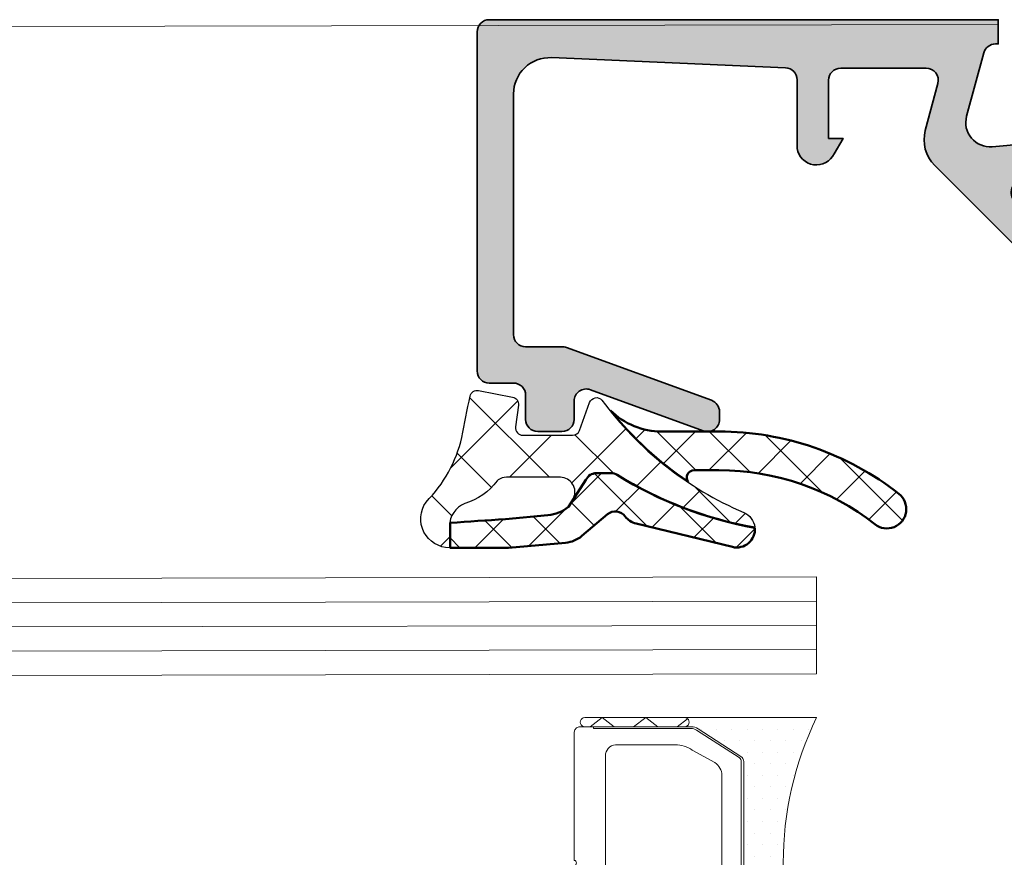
# Model space of a CAD drawing. Header units: millimetres. Extents: x 71658 to 298332, y -154437 to -30421.
# Tile 113 of 155: x 93985 to 94026, y -58646 to -58612. Entities that reach past the tile are written whole.
import ezdxf

# ---------------------------------------------------------------- set-up
doc = ezdxf.new("R2010")
doc.units = ezdxf.units.MM
doc.header["$LTSCALE"] = 500
doc.header["$MEASUREMENT"] = 0
doc.layers.get('0').update_dxf_attribs({"color": 250, "lineweight": 5})
for name, color, linetype, lineweight in [('0S-Profile Aluminium', 254, 'Continuous', 35), ('0S-Profile EPDM', 22, 'Continuous', 25), ('0S-Profile Isolator', 91, 'Continuous', 50), ('0S-Shading Aluminium', 252, 'Continuous', 20), ('0S-Shading EPDM', 25, 'Continuous', 13), ('0S-Shading Isolator', 103, 'Continuous', 25), ('2-0', 30, 'Continuous', 0), ('3-0', 84, 'Continuous', 0), ('A-13-UKS', 250, 'Continuous', 5), ('S11_Stahl_Kontur', 62, 'Continuous', 0)]:
    doc.layers.add(name, color=color, linetype=linetype, lineweight=lineweight)
pattern_1 = [(135, (0, 0), (-1.077630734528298, -1.077630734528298), []), (225, (0, 0), (1.077630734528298, -1.077630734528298), [])]

# ---------------------------------------------------------------- blocks, each defined once
blk = doc.blocks.new('184040__AC697B99_7111_44C9_B6B0_4C7143D7B5E3_')
at = {"layer": '0S-Shading Aluminium'}
h = blk.add_hatch(color=256, dxfattribs=at)
edge = h.paths.add_edge_path()
edge.add_ellipse((21.4999514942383, -0.5000008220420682), major_axis=(-0.5000008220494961, 0), ratio=1, start_angle=180.0002205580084, end_angle=269.99968723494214, ccw=False)
edge.add_line((21.99995231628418, -0.4999988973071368), (21.99995231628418, -14.49992275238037))
edge.add_ellipse((21.49994646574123, -14.4999169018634), major_axis=(-0.500005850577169, 0), ratio=1, start_angle=90.00088897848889, end_angle=179.9993295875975, ccw=False)
edge.add_line((21.49995422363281, -14.99992275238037), (20.49995613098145, -14.99992275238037))
edge.add_arc((20.49995416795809, -15.49992078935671), 0.4999980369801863, 89.99977505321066, 180.0002249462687)
edge.add_line((19.99995613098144, -15.49992275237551), (19.99995613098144, -16.49991989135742))
edge.add_ellipse((19.49995195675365, -16.49991571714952), major_axis=(-0.5000041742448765, 0), ratio=1, start_angle=90.0006968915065, end_angle=179.9995216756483, ccw=False)
edge.add_line((19.49995803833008, -16.99991989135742), (18.49995994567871, -16.99991989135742))
edge.add_ellipse((18.49996770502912, -16.49991213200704), major_axis=(-0.5000077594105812, 0), ratio=1, start_angle=0.0008891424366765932, end_angle=89.99911085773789, ccw=False)
edge.add_line((17.99995994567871, -16.49991989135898), (17.99995994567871, -15.7437031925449))
edge.add_arc((17.49995994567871, -15.7437031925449), 0.5, 0, 110.01142880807)
edge.add_line((17.3288561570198, -15.27389100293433), (12.67107708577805, -16.97023618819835))
edge.add_ellipse((12.49997329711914, -16.50042399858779), major_axis=(-0.4999999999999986, 0), ratio=1, start_angle=0, end_angle=110.01142880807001, ccw=False)
edge.add_line((11.99997329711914, -16.50042399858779), (11.99997329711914, -16.18138489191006))
edge.add_ellipse((12.49997329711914, -16.18138489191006), major_axis=(-0.5000000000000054, 0), ratio=1, start_angle=290.01026182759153, end_angle=360, ccw=False)
edge.add_line((12.32887907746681, -15.71156921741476), (18.31904821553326, -13.53011089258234))
edge.add_ellipse((18.49014243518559, -13.99992656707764), major_axis=(-0.4999999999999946, 0), ratio=1, start_angle=270, end_angle=290.01026182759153, ccw=False)
edge.add_line((18.49014243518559, -13.49992656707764), (19.99995613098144, -13.49992656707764))
edge.add_arc((19.99994868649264, -12.99991912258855), 0.5000074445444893, 270.0008530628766, 359.9991469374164)
edge.add_line((20.49995613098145, -12.99992656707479), (20.49995613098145, -3.064993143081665))
edge.add_arc((19.00022007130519, -3.065355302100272), 1.499736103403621, 0.0138358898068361, 92.45578114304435)
edge.add_line((18.93595886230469, -1.566996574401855), (9.27859137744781, -1.980512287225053))
edge.add_arc((9.299981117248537, -2.480054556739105), 0.4999999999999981, 92.45183186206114, 180)
edge.add_line((8.799981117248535, -2.480054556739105), (8.799981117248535, -5.312190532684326))
edge.add_ellipse((8.000902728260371, -5.188209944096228), major_axis=(-0.8086392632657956, 0), ratio=1, start_angle=25.09690427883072, end_angle=171.1806240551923, ccw=False)
edge.add_line((7.268605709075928, -5.531194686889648), (6.89998435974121, -4.899989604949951))
edge.add_line((6.89998435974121, -4.899989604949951), (7.499984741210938, -4.899989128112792))
edge.add_line((7.499984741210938, -4.899989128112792), (7.499982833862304, -2.49999451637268))
edge.add_arc((6.999986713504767, -2.499991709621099), 0.4999961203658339, 359.9996783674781, 450.0001167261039)
edge.add_line((6.999985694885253, -1.999995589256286), (3.472488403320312, -2))
edge.add_arc((3.472513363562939, -2.50001698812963), 0.5000169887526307, 90.00286013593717, 194.9993049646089)
edge.add_line((2.989532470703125, -2.629425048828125), (3.5091552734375, -4.568679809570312))
edge.add_ellipse((2.060265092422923, -4.956903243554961), major_axis=(-1.500000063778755, 0), ratio=1, start_angle=134.9992078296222, end_angle=194.9997963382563, ccw=False)
edge.add_line((3.12091064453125, -6.017578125), (-2.514219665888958, -11.65270843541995))
edge.add_arc((-1.100006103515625, -13.06692199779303), 2, 135.0000000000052, 180)
edge.add_line((-3.100006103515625, -13.06692199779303), (-3.100006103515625, -15.23031616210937))
edge.add_ellipse((-3.349998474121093, -15.24584898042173), major_axis=(-0.2504744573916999, 0), ratio=1, start_angle=-3.5553978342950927, end_angle=183.5553978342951, ccw=False)
edge.add_line((-3.599990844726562, -15.23031616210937), (-3.59999059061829, -14.11121652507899))
edge.add_arc((-4.099990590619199, -14.11121641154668), 0.5000000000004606, 359.9999869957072, 419.3429707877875)
edge.add_ellipse((-3.683735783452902, -13.40896420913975), major_axis=(-0.3163493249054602, 0), ratio=1, start_angle=-1.3290766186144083, end_angle=59.342970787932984, ccw=False)
edge.add_line((-4, -13.40162658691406), (-4, -10.11160193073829))
edge.add_ellipse((-3.899999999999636, -10.11160193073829), major_axis=(-0.1000000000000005, 0), ratio=1, start_angle=222.1440459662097, end_angle=360, ccw=False)
edge.add_line((-3.825853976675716, -10.04450224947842), (-3.481292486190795, -10.42524719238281))
edge.add_arc((-3.308065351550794, -10.32518575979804), 0.2000498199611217, 210.0120793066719, 314.9868505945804)
edge.add_line((-3.166641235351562, -10.4666748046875), (-0.1784737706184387, -7.484163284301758))
edge.add_arc((-0.5320211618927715, -7.130615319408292), 0.4999919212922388, 314.9999535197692, 445.0013822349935)
edge.add_line((-0.4884560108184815, -6.632524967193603), (-1.743575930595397, -6.529022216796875))
edge.add_ellipse((-1.700000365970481, -6.030928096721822), major_axis=(-0.4999965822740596, 0), ratio=1, start_angle=0.00016830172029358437, end_angle=85.00023108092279, ccw=False)
edge.add_line((-2.199996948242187, -6.030929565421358), (-2.199996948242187, -5.092412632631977))
edge.add_ellipse((-2.099996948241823, -5.092412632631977), major_axis=(-0.0999999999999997, 0), ratio=1, start_angle=264.94662429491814, end_angle=360, ccw=False)
edge.add_line((-2.091188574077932, -4.992801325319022), (0.7523010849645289, -5.244243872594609))
edge.add_arc((0.8403848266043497, -4.248130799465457), 1, 264.9466242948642, 375.1087108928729)
edge.add_line((1.80581784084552, -3.987479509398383), (1.09930419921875, -1.37060546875))
edge.add_arc((0.6163470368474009, -1.499987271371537), 0.4999872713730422, 14.99710225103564, 89.99985907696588)
edge.add_line((0.6163482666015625, -1), (0.5000152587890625, -1))
edge.add_line((0.5000152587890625, -1), (0.5000152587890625, 0))
edge.add_line((0.5000152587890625, 0), (21.49995422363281, 0))
at = {"layer": '0S-Profile Aluminium', "color": 7}
for points in [[(0.6163482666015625, -1), (0.5000152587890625, -1), (0.5000152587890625, 0), (21.49995422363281, 0)], [(21.99995231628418, -0.4999988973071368), (21.99995231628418, -14.49992275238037)], [(1.80581784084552, -3.987479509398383), (1.09930419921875, -1.37060546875)], [(18.93595886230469, -1.566996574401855), (9.27859137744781, -1.980512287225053)], [(6.999985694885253, -1.999995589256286), (3.472488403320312, -2)], [(2.989532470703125, -2.629425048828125), (3.5091552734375, -4.568679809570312)], [(7.268605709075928, -5.531194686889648), (6.89998435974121, -4.899989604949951), (7.499984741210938, -4.899989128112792), (7.499982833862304, -2.49999451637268)], [(8.799981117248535, -2.480054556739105), (8.799981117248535, -5.312190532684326)], [(20.49995613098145, -12.99992656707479), (20.49995613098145, -3.064993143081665)], [(-2.199996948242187, -6.030929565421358), (-2.199996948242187, -5.092412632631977)], [(-2.091188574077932, -4.992801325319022), (0.7523010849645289, -5.244243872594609)], [(3.12091064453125, -6.017578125), (-2.514219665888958, -11.65270843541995)], [(-0.4884560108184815, -6.632524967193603), (-1.743575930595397, -6.529022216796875)], [(-3.166641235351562, -10.4666748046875), (-0.1784737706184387, -7.484163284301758)], [(-4, -13.40162658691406), (-4, -10.11160193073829)], [(-3.825853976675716, -10.04450224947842), (-3.481292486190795, -10.42524719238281)], [(-3.100006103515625, -13.06692199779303), (-3.100006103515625, -15.23031616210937)], [(12.32887907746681, -15.71156921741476), (18.31904821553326, -13.53011089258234)], [(18.49014243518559, -13.49992656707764), (19.99995613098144, -13.49992656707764)], [(-3.599990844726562, -15.23031616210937), (-3.59999059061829, -14.11121652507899)], [(21.49995422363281, -14.99992275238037), (20.49995613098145, -14.99992275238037)], [(17.3288561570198, -15.27389100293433), (12.67107708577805, -16.97023618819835)], [(17.99995994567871, -16.49991989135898), (17.99995994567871, -15.7437031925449)], [(19.99995613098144, -15.49992275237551), (19.99995613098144, -16.49991989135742)], [(11.99997329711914, -16.50042399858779), (11.99997329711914, -16.18138489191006)], [(19.49995803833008, -16.99991989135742), (18.49995994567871, -16.99991989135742)]]:
    blk.add_lwpolyline(points, dxfattribs=at)
at = {"layer": '0S-Profile Aluminium', "color": 7, "extrusion": (0, 0, -1)}
for centre, radius, start, end in [((-21.4999514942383, -0.5000008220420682), 0.5000008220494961, 90.00031276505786, 179.9997794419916), ((-2.060265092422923, -4.956903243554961), 1.500000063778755, 165.0002036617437, 225.0007921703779), ((2.099996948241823, -5.092412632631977), 0.0999999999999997, 0, 95.05337570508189), ((-8.000902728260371, -5.188209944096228), 0.8086392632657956, 188.8193759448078, 334.9030957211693), ((1.700000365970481, -6.030928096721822), 0.4999965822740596, 274.9997689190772, 359.9998316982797), ((3.899999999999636, -10.11160193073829), 0.1000000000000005, 0, 137.8559540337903), ((3.683735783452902, -13.40896420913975), 0.3163493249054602, 300.657029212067, 1.329076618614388), ((-18.49014243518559, -13.99992656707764), 0.4999999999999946, 69.98973817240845, 90), ((-21.49994646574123, -14.4999169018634), 0.500005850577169, 180.0006704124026, 269.9991110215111), ((3.349998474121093, -15.24584898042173), 0.2504744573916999, 176.4446021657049, 3.555397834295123), ((-12.49997329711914, -16.18138489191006), 0.5000000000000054, 0, 69.98973817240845), ((-12.49997329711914, -16.50042399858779), 0.4999999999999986, 249.98857119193, 0), ((-18.49996770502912, -16.49991213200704), 0.5000077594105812, 270.0008891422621, 359.9991108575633), ((-19.49995195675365, -16.49991571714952), 0.5000041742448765, 180.0004783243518, 269.9993031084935)]:
    blk.add_arc(centre, radius, start, end, dxfattribs=at)
at = {"layer": '0S-Profile Aluminium', "color": 7}
for centre, radius, start, end in [((0.6163470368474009, -1.499987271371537), 0.4999872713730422, 14.99710225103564, 89.99985907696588), ((19.00022007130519, -3.065355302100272), 1.499736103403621, 0.0138358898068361, 92.45578114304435), ((3.472513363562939, -2.50001698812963), 0.5000169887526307, 90.00286013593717, 194.9993049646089), ((6.999986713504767, -2.499991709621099), 0.4999961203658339, 359.9996783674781, 90.0001167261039), ((9.299981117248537, -2.480054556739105), 0.4999999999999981, 92.45183186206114, 180), ((0.8403848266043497, -4.248130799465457), 1, 264.9466242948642, 15.10871089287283), ((-0.5320211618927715, -7.130615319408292), 0.4999919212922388, 314.9999535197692, 85.00138223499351), ((-3.308065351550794, -10.32518575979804), 0.2000498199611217, 210.0120793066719, 314.9868505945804), ((-1.100006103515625, -13.06692199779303), 2, 135.0000000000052, 180), ((19.99994868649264, -12.99991912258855), 0.5000074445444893, 270.0008530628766, 359.9991469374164), ((-4.099990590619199, -14.11121641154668), 0.5000000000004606, 359.9999869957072, 59.3429707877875), ((20.49995416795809, -15.49992078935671), 0.4999980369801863, 89.99977505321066, 180.0002249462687), ((17.49995994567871, -15.7437031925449), 0.5, 0, 110.01142880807)]:
    blk.add_arc(centre, radius, start, end, dxfattribs=at)
blk = doc.blocks.new('184040__849F07A9_C8F0_44CD_9A98_5AE5A420DD5E_')
at = {"layer": '0S-Profile Aluminium', "color": 7}
blk.add_blockref('184040__AC697B99_7111_44C9_B6B0_4C7143D7B5E3_', (0, 0), dxfattribs=at)
blk = doc.blocks.new('284835__89CB8D70_822B_4EEC_814A_F092BC8993B1_')
at = {"layer": '0S-Shading EPDM'}
h = blk.add_hatch(dxfattribs=at)
h.set_pattern_fill('ANSI37', color=256, scale=0.625, angle=90, style=0)
h.set_pattern_definition([(135, (0, 0), (-1.403165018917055, -1.403165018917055), []), (225, (0, 0), (1.403165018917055, -1.403165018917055), [])])
edge = h.paths.add_edge_path()
edge.add_ellipse((43.66423549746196, -10.18986590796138), major_axis=(-44.99999999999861, 0), ratio=1, start_angle=347.6117313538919, end_angle=349.82546712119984, ccw=False)
edge.add_ellipse((0.0050202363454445, -0.6001358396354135), major_axis=(-0.3000000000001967, 0), ratio=1, start_angle=259.0000000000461, end_angle=347.61173135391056, ccw=False)
edge.add_line((0.0622629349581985, -0.3056476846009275), (1.462262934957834, -0.5777801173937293))
edge.add_ellipse((1.40502023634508, -0.8722682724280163), major_axis=(-0.3000000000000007, 0), ratio=1, start_angle=172.7861533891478, end_angle=259.0000000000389, ccw=False)
edge.add_line((1.702645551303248, -0.9099401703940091), (1.588408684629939, -1.812463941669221))
edge.add_arc((1.886033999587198, -1.850135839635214), 0.2999999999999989, 172.7861533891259, 270)
edge.add_line((1.886033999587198, -2.150135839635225), (3.940362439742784, -2.150135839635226))
edge.add_arc((3.940362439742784, -1.850135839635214), 0.3000000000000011, 270, 339.99999999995)
edge.add_line((4.222270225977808, -1.952741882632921), (4.642733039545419, -0.7975297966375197))
edge.add_ellipse((4.924447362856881, -0.9000654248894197), major_axis=(-0.2997941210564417, 0), ratio=1, start_angle=221.0832928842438, end_angle=339.9999999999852, ccw=False)
edge.add_arc((16.60976252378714, 7.743208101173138), 14.23572638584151, 216.3925661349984, 246.7998945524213)
edge.add_ellipse((10.71033093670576, -6.034065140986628), major_axis=(-0.7515029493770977, 0), ratio=1, start_angle=186.3455558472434, end_angle=247.18849019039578, ccw=False)
edge.add_ellipse((14.32403338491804, 9.992060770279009), major_axis=(-16.19876317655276, 0), ratio=1, start_angle=58.20025917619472, end_angle=79.8062895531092, ccw=False)
edge.add_arc((5.524587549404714, -4.200135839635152), 0.4999999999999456, 58.20025917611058, 89.73349204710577)
edge.add_line((5.526913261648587, -3.700141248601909), (4.923459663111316, -3.700135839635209))
edge.add_arc((4.923459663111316, -4.200135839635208), 0.4999999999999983, 90, 155.0000000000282)
edge.add_line((4.470305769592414, -3.988826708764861), (3.979233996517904, -4.743434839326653))
edge.add_arc((3.435449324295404, -4.489863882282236), 0.6000000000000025, 335.0000000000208, 450)
edge.add_line((3.435449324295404, -3.889863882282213), (1.205020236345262, -3.889863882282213))
edge.add_arc((1.205020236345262, -4.489863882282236), 0.600000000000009, 90, 123.4302071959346)
edge.add_arc((0.9846519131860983, -4.156040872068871), 0.200000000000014, 123.4302071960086, 143.1723753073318)
edge.add_ellipse((-1.283585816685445, -2.457475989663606), major_axis=(-2.633729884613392, 0), ratio=1, start_angle=107.12601227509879, end_angle=143.1723753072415, ccw=False)
edge.add_arc((-0.1371332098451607, -5.903102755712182), 1.000000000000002, 111.7703337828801, 180.0163507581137)
edge.add_line((-1.137133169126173, -5.903388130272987), (-1.137133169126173, -6.800309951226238))
edge.add_ellipse((-1.126276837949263, -5.600359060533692), major_axis=(-1.200000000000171, 0), ratio=1, start_angle=-35.077921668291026, end_angle=89.4816412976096, ccw=False)
edge.add_arc((-6.079615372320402, -0.9637793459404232), 5.599071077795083, 315.176130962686, 346.8167431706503)
at = {"layer": '0S-Profile EPDM', "color": 7}
for points in [[(0.0622629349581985, -0.3056476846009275), (1.462262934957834, -0.5777801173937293)], [(4.222270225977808, -1.952741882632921), (4.642733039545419, -0.7975297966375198)], [(1.702645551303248, -0.9099401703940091), (1.588408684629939, -1.812463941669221)], [(1.886033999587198, -2.150135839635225), (3.940362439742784, -2.150135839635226)], [(3.435449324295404, -3.889863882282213), (1.205020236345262, -3.889863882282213)], [(4.470305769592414, -3.988826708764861), (3.979233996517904, -4.743434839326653)], [(5.526913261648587, -3.700141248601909), (4.923459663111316, -3.700135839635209)], [(-1.137133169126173, -5.903388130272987), (-1.137133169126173, -6.800309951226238)]]:
    blk.add_lwpolyline(points, dxfattribs=at)
at = {"layer": '0S-Profile EPDM', "color": 7, "extrusion": (-1e-16, 0, -1)}
for centre, radius, start, end in [((-0.0050202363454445, -0.6001358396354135), 0.3000000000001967, 12.38826864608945, 100.9999999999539), ((-43.66423549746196, -10.18986590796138), 44.99999999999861, 10.17453287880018, 12.38826864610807), ((-1.40502023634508, -0.8722682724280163), 0.3000000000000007, 100.9999999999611, 187.2138466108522), ((-4.924447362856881, -0.9000654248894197), 0.2997941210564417, 20.0000000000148, 138.9167071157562), ((1.283585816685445, -2.457475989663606), 2.633729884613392, 216.8276246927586, 252.8739877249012), ((-14.32403338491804, 9.992060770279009), 16.19876317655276, 280.1937104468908, 301.7997408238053), ((1.126276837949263, -5.600359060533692), 1.200000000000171, 270.5183587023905, 35.07792166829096), ((-10.71033093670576, -6.034065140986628), 0.7515029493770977, 112.8115098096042, 173.6544441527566)]:
    blk.add_arc(centre, radius, start, end, dxfattribs=at)
at = {"layer": '0S-Profile EPDM', "color": 7}
for centre, radius, start, end in [((16.60976252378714, 7.743208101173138), 14.23572638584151, 216.3925661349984, 246.7998945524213), ((1.886033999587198, -1.850135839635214), 0.2999999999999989, 172.7861533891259, 270), ((3.940362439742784, -1.850135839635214), 0.3000000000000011, 270, 339.99999999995), ((-6.079615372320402, -0.9637793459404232), 5.599071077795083, 315.176130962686, 346.8167431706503), ((0.9846519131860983, -4.156040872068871), 0.200000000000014, 123.4302071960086, 143.1723753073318), ((1.205020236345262, -4.489863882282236), 0.600000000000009, 90, 123.4302071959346), ((3.435449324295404, -4.489863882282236), 0.6000000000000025, 335.0000000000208, 90), ((4.923459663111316, -4.200135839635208), 0.4999999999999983, 90, 155.0000000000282), ((5.524587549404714, -4.200135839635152), 0.4999999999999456, 58.20025917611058, 89.73349204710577), ((-0.1371332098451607, -5.903102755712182), 1.000000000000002, 111.7703337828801, 180.0163507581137)]:
    blk.add_arc(centre, radius, start, end, dxfattribs=at)
blk = doc.blocks.new('284835__D4F74EB4_7529_4650_8197_3D63FE0D860D_')
at = {"layer": '0S-Shading Isolator'}
h = blk.add_hatch(dxfattribs=at)
h.set_pattern_fill('ANSI37', color=256, scale=0.48, angle=90, style=0)
h.set_pattern_definition(pattern_1)
edge = h.paths.add_edge_path()
edge.add_ellipse((16.90502023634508, -5.200135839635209), major_axis=(-0.8000000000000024, 0), ratio=1, start_angle=51.786789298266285, end_angle=231.7867892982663, ccw=False)
edge.add_arc((9.976817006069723, -14.00013583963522), 10.4, 51.78678929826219, 90)
edge.add_line((9.976817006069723, -3.600135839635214), (8.949837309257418, -3.600135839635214))
edge.add_arc((8.949837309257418, -3.900135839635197), 0.3000000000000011, 90, 214.6896825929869)
edge.add_ellipse((16.60976252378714, 7.743208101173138), major_axis=(-14.21572638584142, 0), ratio=1, start_angle=38.6169495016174, end_angle=56.20750335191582, ccw=False)
edge.add_arc((7.616275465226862, 0.9998641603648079), 2.999999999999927, 225.2035692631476, 270)
edge.add_line((7.616275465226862, -2.00013583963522), (9.976817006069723, -2.00013583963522))
edge.add_ellipse((9.976817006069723, -14.00013583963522), major_axis=(-12, 0), ratio=1, start_angle=231.7867892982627, end_angle=270, ccw=False)
at = {"layer": '0S-Profile Isolator', "color": 7}
for points in [[(7.616275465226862, -2.00013583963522), (9.976817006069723, -2.00013583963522)], [(9.976817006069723, -3.600135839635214), (8.949837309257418, -3.600135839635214)]]:
    blk.add_lwpolyline(points, dxfattribs=at)
at = {"layer": '0S-Profile Isolator', "color": 7, "extrusion": (-1e-16, 0, -1)}
for centre, radius, start, end in [((-16.60976252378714, 7.743208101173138), 14.21572638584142, 303.7924966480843, 321.3830504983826), ((-9.976817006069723, -14.00013583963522), 12, 90, 128.2132107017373), ((-16.90502023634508, -5.200135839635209), 0.8000000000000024, 128.2132107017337, 308.2132107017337)]:
    blk.add_arc(centre, radius, start, end, dxfattribs=at)
at = {"layer": '0S-Profile Isolator', "color": 7}
for centre, radius, start, end in [((7.616275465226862, 0.9998641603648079), 2.999999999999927, 225.2035692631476, 270), ((8.949837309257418, -3.900135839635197), 0.3000000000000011, 90, 214.6896825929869), ((9.976817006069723, -14.00013583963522), 10.4, 51.78678929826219, 90)]:
    blk.add_arc(centre, radius, start, end, dxfattribs=at)
blk = doc.blocks.new('284835__8CBFA674_CE61_4EA5_A406_E06371DD344F_')
at = {"layer": '0S-Shading Isolator'}
h = blk.add_hatch(dxfattribs=at)
h.set_pattern_fill('ANSI37', color=256, scale=0.48, angle=90, style=0)
h.set_pattern_definition(pattern_1)
edge = h.paths.add_edge_path()
edge.add_arc((5.705020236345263, -5.800135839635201), 0.4999999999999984, 36.66758194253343, 130.0163507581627)
edge.add_line((5.383517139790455, -5.417205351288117), (4.318461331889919, -6.311411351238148))
edge.add_ellipse((3.546853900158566, -5.39237817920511), major_axis=(-1.2, 0), ratio=1, start_angle=95.016350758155, end_angle=130.016350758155, ccw=False)
edge.add_line((3.651781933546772, -6.587781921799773), (1.289851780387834, -6.795103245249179))
edge.add_ellipse((1.184923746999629, -5.599699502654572), major_axis=(-1.199999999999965, 0), ratio=1, start_angle=90.01635075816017, end_angle=95.01635075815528, ccw=False)
edge.add_line((1.185266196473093, -6.799699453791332), (-1.116877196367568, -6.800356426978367))
edge.add_line((-1.116877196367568, -6.800356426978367), (-1.107900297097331, -5.76889671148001))
edge.add_ellipse((73.85416164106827, -1086.989670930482), major_axis=(-1083.816254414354, 0), ratio=1, start_angle=273.8455674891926, end_angle=273.96602426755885, ccw=False)
edge.add_line((1.165386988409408, -5.613688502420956), (2.923387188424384, -5.456038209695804))
edge.add_arc((2.787624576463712, -3.942113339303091), 1.519999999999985, 275.1243450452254, 310.2361725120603)
edge.add_line((3.769453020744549, -5.102463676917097), (4.487844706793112, -3.998543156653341))
edge.add_ellipse((4.923459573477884, -4.200135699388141), major_axis=(-0.4799998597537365, 0), ratio=1, start_angle=270.00001069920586, end_angle=335.1663856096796, ccw=False)
edge.add_line((4.923459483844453, -3.720135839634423), (5.526866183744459, -3.720141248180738))
edge.add_ellipse((5.524587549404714, -4.200135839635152), major_axis=(-0.4799999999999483, 0), ratio=1, start_angle=238.2002591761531, end_angle=269.7280070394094, ccw=False)
edge.add_arc((14.32403338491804, 9.992060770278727), 16.21876317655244, 238.2002591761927, 259.8262111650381)
edge.add_ellipse((10.71033093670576, -6.034065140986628), major_axis=(-0.7515029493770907, 0), ratio=1, start_angle=76.37669516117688, end_angle=184.7612908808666, ccw=False)
edge.add_line((10.53332385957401, -6.764424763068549), (6.559338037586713, -5.801305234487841))
edge.add_ellipse((6.747767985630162, -5.023813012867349), major_axis=(-0.8000000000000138, 0), ratio=1, start_angle=36.6675819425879, end_angle=76.37669516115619, ccw=False)
at = {"layer": '0S-Profile Isolator', "color": 7}
for points in [[(3.769453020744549, -5.102463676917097), (4.487844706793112, -3.998543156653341)], [(4.923459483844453, -3.720135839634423), (5.526866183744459, -3.720141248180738)], [(1.165386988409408, -5.613688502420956), (2.923387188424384, -5.456038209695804)], [(5.383517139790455, -5.417205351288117), (4.318461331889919, -6.311411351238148)], [(1.185266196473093, -6.799699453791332), (-1.116877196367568, -6.800356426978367), (-1.107900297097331, -5.76889671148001)], [(10.53332385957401, -6.764424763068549), (6.559338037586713, -5.801305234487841)], [(3.651781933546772, -6.587781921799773), (1.289851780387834, -6.795103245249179)]]:
    blk.add_lwpolyline(points, dxfattribs=at)
at = {"layer": '0S-Profile Isolator', "color": 7, "extrusion": (-1e-16, 0, -1)}
for centre, radius, start, end in [((-4.923459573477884, -4.200135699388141), 0.4799998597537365, 24.83361439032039, 89.99998930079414), ((-5.524587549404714, -4.200135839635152), 0.4799999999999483, 90.2719929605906, 121.7997408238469), ((-73.85416164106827, -1086.989670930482), 1083.816254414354, 86.03397573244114, 86.15443251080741), ((-6.747767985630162, -5.023813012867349), 0.8000000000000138, 283.6233048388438, 323.3324180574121), ((-10.71033093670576, -6.034065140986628), 0.7515029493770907, 175.2387091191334, 283.6233048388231), ((-3.546853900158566, -5.39237817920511), 1.2, 229.983649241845, 264.983649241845), ((-1.184923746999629, -5.599699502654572), 1.199999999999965, 264.9836492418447, 269.9836492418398)]:
    blk.add_arc(centre, radius, start, end, dxfattribs=at)
at = {"layer": '0S-Profile Isolator', "color": 7}
for centre, radius, start, end in [((14.32403338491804, 9.992060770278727), 16.21876317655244, 238.2002591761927, 259.8262111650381), ((2.787624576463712, -3.942113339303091), 1.519999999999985, 275.1243450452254, 310.2361725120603), ((5.705020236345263, -5.800135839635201), 0.4999999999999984, 36.66758194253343, 130.0163507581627)]:
    blk.add_arc(centre, radius, start, end, dxfattribs=at)
blk = doc.blocks.new('284835__1E251B8A_284A_4268_B4AB_A9D030083BF8_')
at = {"layer": '0S-Profile EPDM', "color": 7}
blk.add_blockref('284835__89CB8D70_822B_4EEC_814A_F092BC8993B1_', (0, 0), dxfattribs=at)
at = {"layer": '0S-Profile Isolator', "color": 7}
for name in ['284835__D4F74EB4_7529_4650_8197_3D63FE0D860D_', '284835__8CBFA674_CE61_4EA5_A406_E06371DD344F_']:
    blk.add_blockref(name, (0, 0), dxfattribs=at)
blk = doc.blocks.new('__DF428FCB_A8F9_4BA6_9EA6_F6E3C9B69320_')
at = {"color": 7}
blk.add_lwpolyline([(148.0998452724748, -240.3416985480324), (150.4714181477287, -240.3416985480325)], dxfattribs=at)
at = {"layer": '2-0'}
for p, q in [((147.7714181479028, -239.2166985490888), (142.2714181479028, -239.2166985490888)), ((151.7714181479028, -239.2166985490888), (147.7714181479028, -239.2166985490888)), ((147.7714181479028, -239.5916985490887), (151.7714181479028, -239.5916985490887)), ((142.5889181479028, -239.6929485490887), (142.5889181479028, -239.6929485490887)), ((143.2239181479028, -239.6929485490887), (143.2239181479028, -239.6929485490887)), ((143.8589181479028, -239.6929485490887), (143.8589181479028, -239.6929485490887)), ((144.4939181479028, -239.6929485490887), (144.4939181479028, -239.6929485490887)), ((145.1289181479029, -239.6929485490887), (145.1289181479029, -239.6929485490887)), ((145.7639181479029, -239.6929485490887), (145.7639181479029, -239.6929485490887)), ((146.3989181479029, -239.6929485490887), (146.3989181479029, -239.6929485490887)), ((147.0339181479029, -239.6929485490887), (147.0339181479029, -239.6929485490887)), ((142.9064181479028, -240.1691985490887), (142.9064181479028, -240.1691985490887)), ((143.5414181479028, -240.1691985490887), (143.5414181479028, -240.1691985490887)), ((144.1764181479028, -240.1691985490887), (144.1764181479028, -240.1691985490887)), ((144.8114181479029, -240.1691985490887), (144.8114181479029, -240.1691985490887)), ((145.4464181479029, -240.1691985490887), (145.4464181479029, -240.1691985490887)), ((146.0814181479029, -240.1691985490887), (146.0814181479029, -240.1691985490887)), ((143.2239181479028, -240.6454485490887), (143.2239181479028, -240.6454485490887)), ((143.8589181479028, -240.6454485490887), (143.8589181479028, -240.6454485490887)), ((144.4939181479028, -240.6454485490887), (144.4939181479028, -240.6454485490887)), ((145.1289181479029, -240.6454485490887), (145.1289181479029, -240.6454485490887)), ((145.7639181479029, -240.6454485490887), (145.7639181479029, -240.6454485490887)), ((143.5414181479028, -241.1216985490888), (143.5414181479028, -241.1216985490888)), ((144.1764181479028, -241.1216985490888), (144.1764181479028, -241.1216985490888)), ((144.8114181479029, -241.1216985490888), (144.8114181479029, -241.1216985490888)), ((143.2239181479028, -241.5979485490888), (143.2239181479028, -241.5979485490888)), ((143.8589181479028, -241.5979485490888), (143.8589181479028, -241.5979485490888)), ((144.4939181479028, -241.5979485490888), (144.4939181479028, -241.5979485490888)), ((145.1289181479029, -241.5979485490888), (145.1289181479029, -241.5979485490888)), ((145.2714181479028, -249.1087034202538), (145.2714181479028, -241.3246936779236)), ((143.5414181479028, -242.0741985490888), (143.5414181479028, -242.0741985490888)), ((144.1764181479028, -242.0741985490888), (144.1764181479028, -242.0741985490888)), ((144.8114181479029, -242.0741985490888), (144.8114181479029, -242.0741985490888)), ((143.8589181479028, -242.5504485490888), (143.8589181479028, -242.5504485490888)), ((144.4939181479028, -242.5504485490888), (144.4939181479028, -242.5504485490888)), ((145.1289181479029, -242.5504485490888), (145.1289181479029, -242.5504485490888)), ((143.5414181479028, -243.0266985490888), (143.5414181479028, -243.0266985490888)), ((144.1764181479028, -243.0266985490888), (144.1764181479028, -243.0266985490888)), ((144.8114181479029, -243.0266985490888), (144.8114181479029, -243.0266985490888)), ((143.8589181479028, -243.5029485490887), (143.8589181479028, -243.5029485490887)), ((144.4939181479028, -243.5029485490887), (144.4939181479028, -243.5029485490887)), ((145.1289181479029, -243.5029485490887), (145.1289181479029, -243.5029485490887)), ((144.1764181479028, -243.9791985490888), (144.1764181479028, -243.9791985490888)), ((144.8114181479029, -243.9791985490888), (144.8114181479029, -243.9791985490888)), ((143.8589181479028, -244.4554485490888), (143.8589181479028, -244.4554485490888)), ((144.4939181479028, -244.4554485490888), (144.4939181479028, -244.4554485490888)), ((145.1289181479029, -244.4554485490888), (145.1289181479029, -244.4554485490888)), ((144.1764181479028, -244.9316985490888), (144.1764181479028, -244.9316985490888)), ((144.8114181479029, -244.9316985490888), (144.8114181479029, -244.9316985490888)), ((143.8589181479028, -245.4079485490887), (143.8589181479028, -245.4079485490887)), ((144.4939181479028, -245.4079485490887), (144.4939181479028, -245.4079485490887)), ((145.1289181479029, -245.4079485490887), (145.1289181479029, -245.4079485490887)), ((144.1764181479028, -245.8841985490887), (144.1764181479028, -245.8841985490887)), ((144.8114181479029, -245.8841985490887), (144.8114181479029, -245.8841985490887)), ((143.8589181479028, -246.3604485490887), (143.8589181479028, -246.3604485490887)), ((144.4939181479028, -246.3604485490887), (144.4939181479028, -246.3604485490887)), ((145.1289181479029, -246.3604485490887), (145.1289181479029, -246.3604485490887)), ((144.1764181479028, -246.8366985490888), (144.1764181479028, -246.8366985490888)), ((144.8114181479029, -246.8366985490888), (144.8114181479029, -246.8366985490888)), ((143.8589181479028, -247.3129485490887), (143.8589181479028, -247.3129485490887)), ((144.4939181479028, -247.3129485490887), (144.4939181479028, -247.3129485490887)), ((145.1289181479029, -247.3129485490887), (145.1289181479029, -247.3129485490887)), ((143.5414181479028, -247.7891985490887), (143.5414181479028, -247.7891985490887)), ((144.1764181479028, -247.7891985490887), (144.1764181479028, -247.7891985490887)), ((144.8114181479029, -247.7891985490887), (144.8114181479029, -247.7891985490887)), ((143.8589181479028, -248.2654485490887), (143.8589181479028, -248.2654485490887)), ((144.4939181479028, -248.2654485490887), (144.4939181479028, -248.2654485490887)), ((145.1289181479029, -248.2654485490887), (145.1289181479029, -248.2654485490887)), ((143.5414181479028, -248.7416985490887), (143.5414181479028, -248.7416985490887)), ((144.1764181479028, -248.7416985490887), (144.1764181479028, -248.7416985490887)), ((144.8114181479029, -248.7416985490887), (144.8114181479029, -248.7416985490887)), ((143.2239181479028, -249.2179485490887), (143.2239181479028, -249.2179485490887)), ((143.8589181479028, -249.2179485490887), (143.8589181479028, -249.2179485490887)), ((144.4939181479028, -249.2179485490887), (144.4939181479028, -249.2179485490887)), ((145.1289181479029, -249.2179485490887), (145.1289181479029, -249.2179485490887)), ((142.9064181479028, -249.6941985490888), (142.9064181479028, -249.6941985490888)), ((143.5414181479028, -249.6941985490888), (143.5414181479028, -249.6941985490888)), ((144.1764181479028, -249.6941985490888), (144.1764181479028, -249.6941985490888)), ((144.8114181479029, -249.6941985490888), (144.8114181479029, -249.6941985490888)), ((145.4464181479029, -249.6941985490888), (145.4464181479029, -249.6941985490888)), ((143.2239181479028, -250.1704485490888), (143.2239181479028, -250.1704485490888)), ((143.8589181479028, -250.1704485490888), (143.8589181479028, -250.1704485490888)), ((144.4939181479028, -250.1704485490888), (144.4939181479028, -250.1704485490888)), ((145.1289181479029, -250.1704485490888), (145.1289181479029, -250.1704485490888)), ((145.7639181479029, -250.1704485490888), (145.7639181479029, -250.1704485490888)), ((142.9064181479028, -250.6466985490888), (142.9064181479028, -250.6466985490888)), ((143.5414181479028, -250.6466985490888), (143.5414181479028, -250.6466985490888)), ((144.1764181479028, -250.6466985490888), (144.1764181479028, -250.6466985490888)), ((144.8114181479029, -250.6466985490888), (144.8114181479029, -250.6466985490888)), ((145.4464181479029, -250.6466985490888), (145.4464181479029, -250.6466985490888)), ((146.0814181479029, -250.6466985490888), (146.0814181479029, -250.6466985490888)), ((146.7164181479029, -250.6466985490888), (146.7164181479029, -250.6466985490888)), ((151.7714181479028, -250.8416985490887), (147.7714181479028, -250.8416985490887)), ((142.2714181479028, -251.2166985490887), (147.7714181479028, -251.2166985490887)), ((142.5889181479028, -251.1229485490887), (142.5889181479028, -251.1229485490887)), ((143.2239181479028, -251.1229485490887), (143.2239181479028, -251.1229485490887)), ((143.8589181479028, -251.1229485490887), (143.8589181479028, -251.1229485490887)), ((144.4939181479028, -251.1229485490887), (144.4939181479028, -251.1229485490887)), ((145.1289181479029, -251.1229485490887), (145.1289181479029, -251.1229485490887)), ((145.7639181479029, -251.1229485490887), (145.7639181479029, -251.1229485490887)), ((146.3989181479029, -251.1229485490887), (146.3989181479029, -251.1229485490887)), ((147.0339181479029, -251.1229485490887), (147.0339181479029, -251.1229485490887)), ((147.7714181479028, -251.2166985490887), (151.7714181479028, -251.2166985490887))]:
    blk.add_line(p, q, dxfattribs=at)
for centre, radius, start, end in [((129.817732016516, -245.2166985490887), 13.82368613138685, 334.275927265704, 25.72407273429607), ((147.7167306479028, -239.4041985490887), 0.1953125, 73.73979529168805, 286.260204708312), ((147.7167306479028, -239.4041985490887), 0.1953125, 73.73979529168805, 286.260204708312), ((151.8261056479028, -239.4041985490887), 0.1953125, 253.739795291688, 106.2602047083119), ((147.7167306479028, -251.0291985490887), 0.1953125, 73.73979529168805, 286.260204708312), ((147.7167306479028, -251.0291985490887), 0.1953125, 73.73979529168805, 286.260204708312), ((151.8261056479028, -251.0291985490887), 0.1953125, 253.739795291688, 106.2602047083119)]:
    blk.add_arc(centre, radius, start, end, dxfattribs=at)
at = {"layer": '3-0'}
for p, q in [((148.8174693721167, -239.5916985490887), (149.3174693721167, -239.2166985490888)), ((149.3174693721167, -239.2166985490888), (149.8174693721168, -239.5916985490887)), ((150.6135205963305, -239.5916985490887), (151.1135205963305, -239.2166985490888)), ((151.1135205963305, -239.2166985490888), (151.6135205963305, -239.5916985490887)), ((147.5946414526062, -239.2716160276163), (148.0214181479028, -239.5916985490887)), ((147.5946414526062, -250.8966160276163), (148.0214181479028, -251.2166985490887)), ((148.8174693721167, -251.2166985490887), (149.3174693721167, -250.8416985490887)), ((149.3174693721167, -250.8416985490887), (149.8174693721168, -251.2166985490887)), ((150.6135205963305, -251.2166985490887), (151.1135205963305, -250.8416985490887)), ((151.1135205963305, -250.8416985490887), (151.6135205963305, -251.2166985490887))]:
    blk.add_line(p, q, dxfattribs=at)
at = {"layer": 'S11_Stahl_Kontur'}
for p, q in [((147.4371035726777, -239.5916985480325), (151.9714181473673, -239.5916985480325)), ((151.4714181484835, -239.6666985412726), (147.4371035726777, -239.6666985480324)), ((151.4714181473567, -239.5916985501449), (151.4714181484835, -239.6666985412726)), ((145.3885754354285, -240.8163305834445), (147.154260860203, -239.6795665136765)), ((147.2249715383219, -239.7325995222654), (145.4592861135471, -240.8693635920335)), ((152.2714181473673, -239.8166985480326), (152.2714181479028, -245.1106325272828)), ((148.0998452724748, -240.3416985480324), (150.4714181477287, -240.3416985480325)), ((146.4643113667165, -241.0701888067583), (147.3927384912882, -240.5613684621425)), ((150.9714181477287, -240.7166985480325), (150.971418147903, -245.2166985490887)), ((145.2714181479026, -249.4049344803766), (145.2714181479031, -241.0284626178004)), ((145.3714181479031, -241.0284626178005), (145.3714181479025, -249.4049344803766)), ((146.1714181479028, -245.2166985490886), (146.171418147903, -241.6005188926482)), ((146.1714181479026, -248.8328782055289), (146.1714181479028, -245.2166985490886)), ((150.971418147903, -245.2166985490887), (150.9714181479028, -249.7166985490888)), ((152.2714181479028, -245.3227645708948), (152.2714181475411, -250.6166985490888)), ((147.3927384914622, -249.8720286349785), (146.464311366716, -249.3632082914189)), ((147.1542608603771, -250.7538305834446), (145.3885754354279, -249.6170665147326)), ((145.4592861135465, -249.5640335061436), (147.2249715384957, -250.7007975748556)), ((150.4714181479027, -250.0916985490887), (148.0998452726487, -250.0916985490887)), ((147.4371035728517, -250.7666985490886), (151.4714181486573, -250.7666985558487)), ((151.9714181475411, -250.8416985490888), (147.4371035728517, -250.8416985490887)), ((151.4714181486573, -250.7666985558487), (151.4714181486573, -250.8416985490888))]:
    blk.add_line(p, q, dxfattribs=at)
for centre, radius, start, end in [((147.4298449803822, -240.0674959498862), 0.4758527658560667, 89.12598420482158, 125.3898928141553), ((147.4316596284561, -240.0235465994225), 0.3568895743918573, 89.12598420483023, 125.3898928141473), ((152.0042306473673, -239.8604485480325), 0.2707456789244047, 9.299241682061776, 96.96096302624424), ((148.081698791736, -241.5311920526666), 1.189631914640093, 89.125984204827, 125.3898928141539), ((150.5261056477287, -240.7896152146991), 0.4512427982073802, 9.299241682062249, 96.96096302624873), ((145.5395700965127, -241.0381407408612), 0.268326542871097, 124.2446167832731, 177.932981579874), ((145.5725321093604, -241.035721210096), 0.201244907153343, 124.2446167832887, 177.9329815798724), ((146.8417980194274, -241.6247142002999), 0.670816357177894, 124.2446167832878, 177.9329815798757), ((152.2776681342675, -245.2166985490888), 0.1062500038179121, 93.37227919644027, 266.6277208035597), ((146.8417980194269, -248.8086828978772), 0.6708163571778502, 182.0670184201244, 235.7553832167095), ((145.5395700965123, -249.3952563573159), 0.2683265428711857, 182.0670184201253, 235.7553832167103), ((145.5725321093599, -249.3976758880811), 0.2012449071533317, 182.0670184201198, 235.7553832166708), ((150.5261056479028, -249.6437818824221), 0.4512427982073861, 263.039036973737, 350.7007583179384), ((148.08169879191, -248.9022050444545), 1.189631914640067, 234.6101071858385, 270.8740157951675), ((152.0042306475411, -250.5729485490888), 0.2707456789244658, 263.0390369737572, 350.7007583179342), ((147.4298449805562, -250.365901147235), 0.4758527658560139, 234.6101071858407, 270.8740157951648), ((147.4316596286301, -250.4098504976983), 0.356889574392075, 234.6101071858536, 270.8740157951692)]:
    blk.add_arc(centre, radius, start, end, dxfattribs=at)
blk = doc.blocks.new('lükanduksed')
at = {"layer": 'A-13-UKS'}
for p, q in [((93096.18880329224, -58613.7920783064), (94025.78878803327, -58611.9831422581)), ((94018.28880329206, -58634.78314225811), (93096.18880329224, -58636.59207830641)), ((94018.28880329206, -58638.78314225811), (94018.28880329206, -58634.78314225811)), ((94018.28880329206, -58635.78314225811), (93096.18880329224, -58637.59207830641)), ((94018.28880329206, -58636.78314225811), (93096.18880329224, -58638.59207830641)), ((94018.28880329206, -58637.78314225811), (93096.18880329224, -58639.59207830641)), ((94018.28880329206, -58638.78314225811), (93096.18880329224, -58640.59207830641))]:
    blk.add_line(p, q, dxfattribs=at)
at = {"layer": 'A-13-UKS', "extrusion": (0, 0, -1)}
blk.add_blockref('184040__849F07A9_C8F0_44CD_9A98_5AE5A420DD5E_', (-94026.28880329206, -58611.78314225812), dxfattribs=at)
at = {"layer": 'A-13-UKS'}
blk.add_blockref('284835__1E251B8A_284A_4268_B4AB_A9D030083BF8_', (94004.28880329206, -58626.78314225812), dxfattribs=at)
at = {"layer": 'A-13-UKS', "xscale": -1}
blk.add_blockref('__DF428FCB_A8F9_4BA6_9EA6_F6E3C9B69320_', (94160.56022143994, -58401.37537975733), dxfattribs=at)

msp = doc.modelspace()

# ---------------------------------------------------------------- block references
at = {"layer": 'A-13-UKS'}
msp.add_blockref('lükanduksed', (0, 0), dxfattribs=at)

doc.saveas('drawing.dxf')
